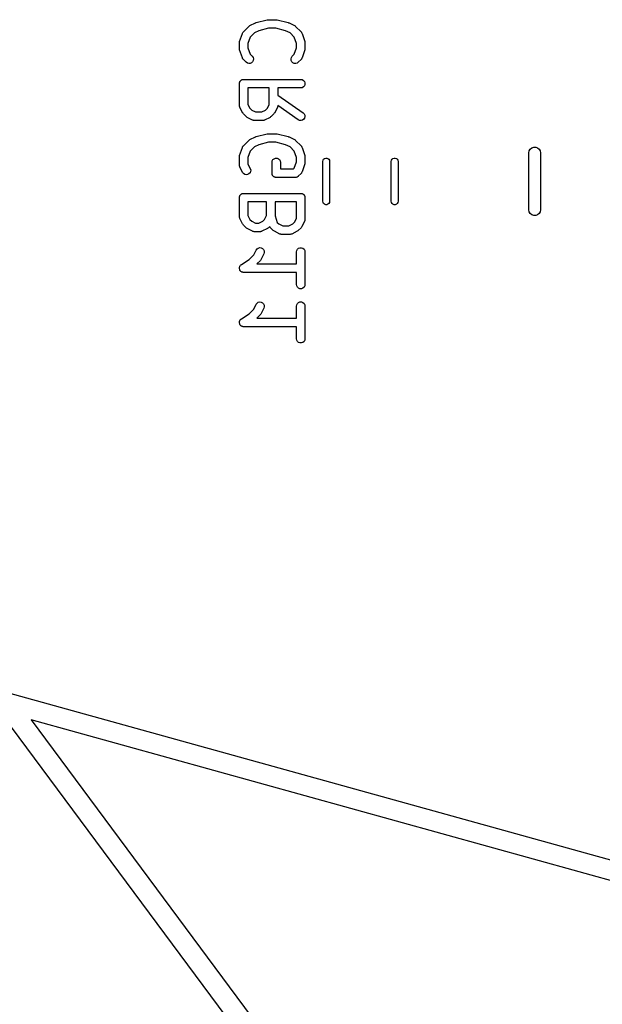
# Model space of a CAD drawing. Extents: x 48 to 353, y -143 to -50.
# Tile 67 of 70: x 308 to 319, y -81 to -64. Entities that reach past the tile are written whole.
import ezdxf

# ---------------------------------------------------------------- set-up
doc = ezdxf.new("R2010")
doc.units = 0
doc.header["$MEASUREMENT"] = 0
doc.layers.add('BLACK', color=7, linetype='CONTINUOUS')

msp = doc.modelspace()

# ---------------------------------------------------------------- linework, layer by layer
at = {"layer": 'Black'}
for p, q in [((312.387, -63.9413), (312.482, -63.8936)), ((312.482, -63.8936), (312.49, -63.8913)), ((312.49, -63.8913), (312.497, -63.888)), ((312.497, -63.888), (312.688, -63.8403)), ((312.688, -63.8403), (312.697, -63.8397)), ((312.697, -63.8397), (312.706, -63.8381)), ((312.706, -63.8381), (312.849, -63.8381)), ((312.849, -63.8381), (312.858, -63.8397)), ((312.858, -63.8397), (312.867, -63.8403)), ((312.867, -63.8403), (313.057, -63.888)), ((313.057, -63.888), (313.065, -63.8913)), ((313.065, -63.8913), (313.073, -63.8936)), ((313.073, -63.8936), (313.168, -63.9413)), ((312.206, -64.2227), (312.254, -64.0799)), ((312.254, -64.0799), (312.256, -64.0761)), ((312.256, -64.0761), (312.257, -64.0719)), ((312.257, -64.0719), (312.262, -64.0647)), ((312.262, -64.0647), (312.266, -64.0569)), ((312.266, -64.0569), (312.269, -64.0541)), ((312.269, -64.0541), (312.272, -64.0505)), ((312.272, -64.0505), (312.367, -63.9553)), ((312.367, -63.9553), (312.377, -63.9484)), ((312.377, -63.9484), (312.387, -63.9413)), ((312.465, -64.07), (312.391, -64.1441)), ((312.542, -64.0315), (312.465, -64.07)), ((312.715, -63.9881), (312.542, -64.0315)), ((312.84, -63.9881), (312.715, -63.9881)), ((313.013, -64.0315), (312.84, -63.9881)), ((313.09, -64.07), (313.013, -64.0315)), ((313.164, -64.1441), (313.09, -64.07)), ((313.168, -63.9413), (313.178, -63.9484)), ((313.178, -63.9484), (313.188, -63.9553)), ((313.188, -63.9553), (313.283, -64.0505)), ((313.283, -64.0505), (313.285, -64.0541)), ((313.285, -64.0541), (313.289, -64.0569)), ((313.289, -64.0569), (313.293, -64.0647)), ((313.293, -64.0647), (313.298, -64.0719)), ((313.298, -64.0719), (313.299, -64.0761)), ((313.299, -64.0761), (313.301, -64.0799)), ((313.301, -64.0799), (313.349, -64.2227)), ((312.202, -64.2464), (312.204, -64.2346)), ((312.202, -64.3417), (312.202, -64.2464)), ((312.204, -64.2346), (312.206, -64.2227)), ((312.391, -64.1441), (312.352, -64.2586)), ((312.352, -64.2586), (312.352, -64.3295)), ((313.202, -64.2586), (313.164, -64.1441)), ((313.202, -64.3295), (313.202, -64.2586)), ((313.349, -64.2227), (313.35, -64.2346)), ((313.35, -64.2346), (313.352, -64.2464)), ((313.352, -64.2464), (313.352, -64.3417)), ((312.204, -64.3535), (312.202, -64.3417)), ((312.206, -64.3654), (312.204, -64.3535)), ((312.254, -64.5082), (312.206, -64.3654)), ((312.352, -64.3295), (312.391, -64.444)), ((313.164, -64.444), (313.202, -64.3295)), ((313.349, -64.3654), (313.301, -64.5082)), ((313.35, -64.3535), (313.349, -64.3654)), ((313.352, -64.3417), (313.35, -64.3535)), ((312.256, -64.512), (312.254, -64.5082)), ((312.257, -64.5162), (312.256, -64.512)), ((312.262, -64.5234), (312.257, -64.5162)), ((312.266, -64.5311), (312.262, -64.5234)), ((312.269, -64.534), (312.266, -64.5311)), ((312.272, -64.5376), (312.269, -64.534)), ((312.32, -64.5852), (312.272, -64.5376)), ((312.341, -64.6001), (312.32, -64.5852)), ((312.366, -64.6069), (312.341, -64.6001)), ((312.392, -64.6046), (312.366, -64.6069)), ((312.391, -64.444), (312.426, -64.4791)), ((312.416, -64.5936), (312.392, -64.6046)), ((312.434, -64.5752), (312.416, -64.5936)), ((312.426, -64.4791), (312.441, -64.5004)), ((312.445, -64.5516), (312.434, -64.5752)), ((312.441, -64.5004), (312.447, -64.5256)), ((312.447, -64.5256), (312.445, -64.5516)), ((313.107, -64.5256), (313.114, -64.5004)), ((313.11, -64.5516), (313.107, -64.5256)), ((313.121, -64.5752), (313.11, -64.5516)), ((313.114, -64.5004), (313.129, -64.4791)), ((313.139, -64.5936), (313.121, -64.5752)), ((313.129, -64.4791), (313.164, -64.444)), ((313.163, -64.6046), (313.139, -64.5936)), ((313.189, -64.6069), (313.163, -64.6046)), ((313.214, -64.6001), (313.189, -64.6069)), ((313.235, -64.5852), (313.214, -64.6001)), ((313.283, -64.5376), (313.235, -64.5852)), ((313.285, -64.534), (313.283, -64.5376)), ((313.289, -64.5311), (313.285, -64.534)), ((313.293, -64.5234), (313.289, -64.5311)), ((313.298, -64.5162), (313.293, -64.5234)), ((313.299, -64.512), (313.298, -64.5162)), ((313.301, -64.5082), (313.299, -64.512)), ((312.202, -64.9607), (312.204, -64.9543)), ((312.202, -65.3417), (312.202, -64.9607)), ((312.204, -64.9477), (312.206, -64.9415)), ((312.204, -64.9543), (312.204, -64.9477)), ((312.206, -64.9415), (312.207, -64.9351)), ((312.207, -64.9351), (312.21, -64.9294)), ((312.21, -64.9294), (312.212, -64.9232)), ((312.212, -64.9232), (312.217, -64.9182)), ((312.217, -64.9182), (312.22, -64.9125)), ((312.22, -64.9125), (312.225, -64.9083)), ((312.225, -64.9083), (312.229, -64.9033)), ((312.229, -64.9033), (312.235, -64.9)), ((312.235, -64.9), (312.24, -64.8958)), ((312.24, -64.8958), (312.246, -64.8935)), ((312.246, -64.8935), (312.252, -64.8902)), ((312.252, -64.8902), (312.258, -64.8891)), ((312.258, -64.8891), (312.264, -64.8869)), ((312.264, -64.8869), (312.271, -64.8869)), ((312.271, -64.8869), (312.277, -64.8857)), ((312.277, -64.8857), (313.277, -64.8857)), ((313.277, -64.8857), (313.303, -64.8902)), ((313.303, -64.8902), (313.326, -64.9033)), ((313.326, -64.9033), (313.342, -64.9232)), ((313.342, -64.9232), (313.351, -64.9477)), ((313.351, -64.9477), (313.351, -64.9737)), ((312.352, -65.0357), (312.352, -65.324)), ((312.726, -65.0357), (312.352, -65.0357)), ((312.726, -65.324), (312.726, -65.0357)), ((313.277, -65.0357), (312.876, -65.0357)), ((312.876, -65.0357), (312.876, -65.1598)), ((313.303, -65.0312), (313.277, -65.0357)), ((313.326, -65.0182), (313.303, -65.0312)), ((313.342, -64.9982), (313.326, -65.0182)), ((313.351, -64.9737), (313.342, -64.9982)), ((312.876, -65.1598), (313.32, -65.4707)), ((312.203, -65.3459), (312.202, -65.3417)), ((312.203, -65.3502), (312.203, -65.3459)), ((312.205, -65.3587), (312.203, -65.3502)), ((312.207, -65.3673), (312.205, -65.3587)), ((312.209, -65.3711), (312.207, -65.3673)), ((312.21, -65.3752), (312.209, -65.3711)), ((312.258, -65.4704), (312.21, -65.3752)), ((312.265, -65.4801), (312.258, -65.4704)), ((312.352, -65.324), (312.387, -65.3925)), ((312.387, -65.3925), (312.417, -65.4229)), ((312.417, -65.4229), (312.486, -65.4571)), ((312.486, -65.4571), (312.593, -65.4571)), ((312.593, -65.4571), (312.662, -65.4229)), ((312.662, -65.4229), (312.692, -65.3925)), ((312.692, -65.3925), (312.726, -65.324)), ((312.821, -65.4704), (312.813, -65.4801)), ((312.868, -65.3752), (312.821, -65.4704)), ((312.87, -65.3711), (312.868, -65.3752)), ((312.872, -65.3673), (312.87, -65.3711)), ((312.873, -65.3587), (312.872, -65.3673)), ((312.876, -65.3502), (312.873, -65.3587)), ((312.876, -65.3427), (312.875, -65.3459)), ((312.875, -65.3459), (312.876, -65.3502)), ((313.234, -65.5936), (312.876, -65.3427)), ((313.32, -65.4707), (313.339, -65.4891)), ((312.272, -65.4899), (312.265, -65.4801)), ((312.32, -65.5376), (312.272, -65.4899)), ((312.329, -65.5444), (312.32, -65.5376)), ((312.339, -65.5516), (312.329, -65.5444)), ((312.434, -65.5992), (312.339, -65.5516)), ((312.438, -65.6005), (312.434, -65.5992)), ((312.442, -65.6026), (312.438, -65.6005)), ((312.451, -65.6041), (312.442, -65.6026)), ((312.459, -65.6067), (312.451, -65.6041)), ((312.464, -65.6064), (312.459, -65.6067)), ((312.468, -65.6071), (312.464, -65.6064)), ((312.611, -65.6071), (312.468, -65.6071)), ((312.615, -65.6064), (312.611, -65.6071)), ((312.619, -65.6067), (312.615, -65.6064)), ((312.628, -65.6041), (312.619, -65.6067)), ((312.636, -65.6026), (312.628, -65.6041)), ((312.64, -65.6005), (312.636, -65.6026)), ((312.644, -65.5992), (312.64, -65.6005)), ((312.739, -65.5516), (312.644, -65.5992)), ((312.749, -65.5444), (312.739, -65.5516)), ((312.759, -65.5376), (312.749, -65.5444)), ((312.807, -65.4899), (312.759, -65.5376)), ((312.813, -65.4801), (312.807, -65.4899)), ((313.258, -65.6046), (313.234, -65.5936)), ((313.284, -65.6069), (313.258, -65.6046)), ((313.309, -65.6001), (313.284, -65.6069)), ((313.33, -65.5852), (313.309, -65.6001)), ((313.345, -65.5638), (313.33, -65.5852)), ((313.339, -65.4891), (313.35, -65.5127)), ((313.352, -65.5387), (313.345, -65.5638)), ((313.35, -65.5127), (313.352, -65.5387)), ((312.272, -66.0505), (312.367, -65.9553)), ((312.367, -65.9553), (312.377, -65.9484)), ((312.377, -65.9484), (312.387, -65.9413)), ((312.387, -65.9413), (312.482, -65.8936)), ((312.482, -65.8936), (312.49, -65.8913)), ((312.49, -65.8913), (312.497, -65.888)), ((312.497, -65.888), (312.688, -65.8403)), ((312.715, -65.9881), (312.542, -66.0315)), ((312.688, -65.8403), (312.697, -65.8397)), ((312.697, -65.8397), (312.706, -65.8381)), ((312.706, -65.8381), (312.849, -65.8381)), ((312.84, -65.9881), (312.715, -65.9881)), ((313.013, -66.0315), (312.84, -65.9881)), ((312.849, -65.8381), (312.858, -65.8397)), ((312.858, -65.8397), (312.867, -65.8403)), ((312.867, -65.8403), (313.057, -65.888)), ((313.057, -65.888), (313.065, -65.8913)), ((313.065, -65.8913), (313.073, -65.8936)), ((313.073, -65.8936), (313.168, -65.9413)), ((313.168, -65.9413), (313.178, -65.9484)), ((313.178, -65.9484), (313.188, -65.9553)), ((313.188, -65.9553), (313.283, -66.0505)), ((312.206, -66.2227), (312.254, -66.0799)), ((312.254, -66.0799), (312.256, -66.0761)), ((312.256, -66.0761), (312.257, -66.0719)), ((312.257, -66.0719), (312.262, -66.0647)), ((312.262, -66.0647), (312.266, -66.0569)), ((312.266, -66.0569), (312.269, -66.0541)), ((312.269, -66.0541), (312.272, -66.0505)), ((312.391, -66.1441), (312.352, -66.2586)), ((312.465, -66.07), (312.391, -66.1441)), ((312.542, -66.0315), (312.465, -66.07)), ((313.09, -66.07), (313.013, -66.0315)), ((313.164, -66.1441), (313.09, -66.07)), ((313.202, -66.2586), (313.164, -66.1441)), ((313.283, -66.0505), (313.285, -66.0541)), ((313.285, -66.0541), (313.289, -66.0569)), ((313.289, -66.0569), (313.293, -66.0647)), ((313.293, -66.0647), (313.298, -66.0719)), ((313.298, -66.0719), (313.299, -66.0761)), ((313.299, -66.0761), (313.301, -66.0799)), ((313.301, -66.0799), (313.349, -66.2227)), ((317.281, -66.175), (317.287, -66.1408)), ((317.287, -66.1408), (317.305, -66.1107)), ((317.305, -66.1107), (317.331, -66.0884)), ((317.331, -66.0884), (317.364, -66.0765)), ((317.364, -66.0765), (317.399, -66.0765)), ((317.399, -66.0765), (317.431, -66.0884)), ((317.431, -66.0884), (317.458, -66.1107)), ((317.458, -66.1107), (317.475, -66.1408)), ((317.475, -66.1408), (317.481, -66.175)), ((312.202, -66.2464), (312.204, -66.2346)), ((312.202, -66.3893), (312.202, -66.2464)), ((312.204, -66.2346), (312.206, -66.2227)), ((312.352, -66.2586), (312.352, -66.3716)), ((312.774, -66.3417), (312.778, -66.316)), ((312.774, -66.5321), (312.774, -66.3417)), ((312.778, -66.316), (312.791, -66.2935)), ((312.791, -66.2935), (312.811, -66.2767)), ((312.811, -66.2767), (312.836, -66.2678)), ((312.836, -66.2678), (312.862, -66.2678)), ((312.862, -66.2678), (312.886, -66.2767)), ((312.886, -66.2767), (312.906, -66.2935)), ((312.906, -66.2935), (312.919, -66.316)), ((312.919, -66.316), (312.924, -66.3417)), ((312.924, -66.3417), (312.924, -66.4571)), ((313.164, -66.444), (313.202, -66.3295)), ((313.202, -66.3295), (313.202, -66.2586)), ((313.349, -66.2227), (313.35, -66.2346)), ((313.35, -66.2346), (313.352, -66.2464)), ((313.352, -66.3417), (313.35, -66.3535)), ((313.352, -66.2464), (313.352, -66.3417)), ((313.665, -66.325), (313.669, -66.3045)), ((313.665, -67.025), (313.665, -66.325)), ((313.669, -66.3045), (313.679, -66.2864)), ((313.679, -66.2864), (313.695, -66.273)), ((313.695, -66.273), (313.715, -66.2659)), ((313.715, -66.2659), (313.735, -66.2659)), ((313.735, -66.2659), (313.755, -66.273)), ((313.755, -66.273), (313.771, -66.2864)), ((313.771, -66.2864), (313.781, -66.3045)), ((313.781, -66.3045), (313.785, -66.325)), ((313.785, -66.325), (313.785, -67.025)), ((314.865, -66.325), (314.869, -66.3045)), ((314.865, -67.025), (314.865, -66.325)), ((314.869, -66.3045), (314.879, -66.2864)), ((314.879, -66.2864), (314.895, -66.273)), ((314.895, -66.273), (314.915, -66.2659)), ((314.915, -66.2659), (314.935, -66.2659)), ((314.935, -66.2659), (314.955, -66.273)), ((314.955, -66.273), (314.971, -66.2864)), ((314.971, -66.2864), (314.981, -66.3045)), ((314.981, -66.3045), (314.985, -66.325)), ((314.985, -66.325), (314.985, -67.025)), ((317.281, -67.175), (317.281, -66.175)), ((317.481, -66.175), (317.481, -67.175)), ((312.203, -66.3935), (312.202, -66.3893)), ((312.203, -66.3979), (312.203, -66.3935)), ((312.205, -66.4063), (312.203, -66.3979)), ((312.207, -66.4149), (312.205, -66.4063)), ((312.209, -66.4187), (312.207, -66.4149)), ((312.21, -66.4228), (312.209, -66.4187)), ((312.258, -66.5181), (312.21, -66.4228)), ((312.352, -66.3716), (312.392, -66.451)), ((312.398, -66.5019), (312.388, -66.5258)), ((312.392, -66.451), (312.4, -66.4759)), ((312.4, -66.4759), (312.398, -66.5019)), ((312.924, -66.4571), (313.151, -66.4571)), ((313.151, -66.4571), (313.164, -66.444)), ((313.299, -66.512), (313.298, -66.5162)), ((313.301, -66.5082), (313.299, -66.512)), ((313.349, -66.3654), (313.301, -66.5082)), ((313.35, -66.3535), (313.349, -66.3654)), ((312.273, -66.539), (312.258, -66.5181)), ((312.295, -66.5533), (312.273, -66.539)), ((312.321, -66.5594), (312.295, -66.5533)), ((312.346, -66.5564), (312.321, -66.5594)), ((312.37, -66.5448), (312.346, -66.5564)), ((312.388, -66.5258), (312.37, -66.5448)), ((312.775, -66.5386), (312.774, -66.5321)), ((312.775, -66.5452), (312.775, -66.5386)), ((312.777, -66.5513), (312.775, -66.5452)), ((312.778, -66.5578), (312.777, -66.5513)), ((312.782, -66.5635), (312.778, -66.5578)), ((312.784, -66.5696), (312.782, -66.5635)), ((312.788, -66.5747), (312.784, -66.5696)), ((312.791, -66.5804), (312.788, -66.5747)), ((312.796, -66.5846), (312.791, -66.5804)), ((312.801, -66.5896), (312.796, -66.5846)), ((312.806, -66.5929), (312.801, -66.5896)), ((312.811, -66.5971), (312.806, -66.5929)), ((312.817, -66.5993), (312.811, -66.5971)), ((312.823, -66.6026), (312.817, -66.5993)), ((312.83, -66.6038), (312.823, -66.6026)), ((312.836, -66.606), (312.83, -66.6038)), ((312.842, -66.606), (312.836, -66.606)), ((312.849, -66.6071), (312.842, -66.606)), ((313.182, -66.6071), (312.849, -66.6071)), ((313.185, -66.6066), (313.182, -66.6071)), ((313.189, -66.6069), (313.185, -66.6066)), ((313.198, -66.6043), (313.189, -66.6069)), ((313.208, -66.6026), (313.198, -66.6043)), ((313.211, -66.601), (313.208, -66.6026)), ((313.214, -66.6001), (313.211, -66.601)), ((313.222, -66.5945), (313.214, -66.6001)), ((313.23, -66.5896), (313.222, -66.5945)), ((313.232, -66.5871), (313.23, -66.5896)), ((313.235, -66.5852), (313.232, -66.5871)), ((313.283, -66.5376), (313.235, -66.5852)), ((313.285, -66.534), (313.283, -66.5376)), ((313.289, -66.5311), (313.285, -66.534)), ((313.293, -66.5234), (313.289, -66.5311)), ((313.298, -66.5162), (313.293, -66.5234)), ((312.202, -66.9607), (312.204, -66.9543)), ((312.202, -67.294), (312.202, -66.9607)), ((312.204, -66.9477), (312.206, -66.9415)), ((312.204, -66.9543), (312.204, -66.9477)), ((312.206, -66.9415), (312.207, -66.9351)), ((312.207, -66.9351), (312.21, -66.9294)), ((312.21, -66.9294), (312.212, -66.9232)), ((312.212, -66.9232), (312.217, -66.9182)), ((312.217, -66.9182), (312.22, -66.9125)), ((312.22, -66.9125), (312.225, -66.9083)), ((312.225, -66.9083), (312.229, -66.9033)), ((312.229, -66.9033), (312.235, -66.9)), ((312.235, -66.9), (312.24, -66.8958)), ((312.24, -66.8958), (312.246, -66.8935)), ((312.246, -66.8935), (312.252, -66.8902)), ((312.252, -66.8902), (312.258, -66.8891)), ((312.258, -66.8891), (312.264, -66.8869)), ((312.264, -66.8869), (312.271, -66.8869)), ((312.271, -66.8869), (312.277, -66.8857)), ((312.277, -66.8857), (313.277, -66.8857)), ((313.277, -66.8857), (313.284, -66.8869)), ((313.284, -66.8869), (313.29, -66.8869)), ((313.29, -66.8869), (313.297, -66.8891)), ((313.297, -66.8891), (313.303, -66.8902)), ((313.303, -66.8902), (313.309, -66.8935)), ((313.309, -66.8935), (313.315, -66.8958)), ((313.315, -66.8958), (313.32, -66.9)), ((313.32, -66.9), (313.326, -66.9033)), ((313.326, -66.9033), (313.33, -66.9083)), ((313.33, -66.9083), (313.335, -66.9125)), ((313.335, -66.9125), (313.338, -66.9182)), ((313.338, -66.9182), (313.342, -66.9232)), ((313.342, -66.9232), (313.345, -66.9294)), ((313.345, -66.9294), (313.348, -66.9351)), ((313.348, -66.9351), (313.349, -66.9415)), ((313.349, -66.9415), (313.351, -66.9477)), ((313.351, -66.9477), (313.351, -66.9543)), ((313.351, -66.9543), (313.352, -66.9607)), ((313.352, -66.9607), (313.352, -67.3417)), ((313.669, -67.0455), (313.665, -67.025)), ((313.785, -67.025), (313.781, -67.0455)), ((314.869, -67.0455), (314.865, -67.025)), ((314.985, -67.025), (314.981, -67.0455)), ((312.352, -67.0357), (312.352, -67.2763)), ((312.679, -67.0357), (312.352, -67.0357)), ((312.679, -67.2763), (312.679, -67.0357)), ((312.829, -67.0357), (312.829, -67.2819)), ((313.202, -67.0357), (312.829, -67.0357)), ((313.202, -67.324), (313.202, -67.0357)), ((313.679, -67.0636), (313.669, -67.0455)), ((313.695, -67.077), (313.679, -67.0636)), ((313.715, -67.0841), (313.695, -67.077)), ((313.735, -67.0841), (313.715, -67.0841)), ((313.755, -67.077), (313.735, -67.0841)), ((313.771, -67.0636), (313.755, -67.077)), ((313.781, -67.0455), (313.771, -67.0636)), ((314.879, -67.0636), (314.869, -67.0455)), ((314.895, -67.077), (314.879, -67.0636)), ((314.915, -67.0841), (314.895, -67.077)), ((314.935, -67.0841), (314.915, -67.0841)), ((314.955, -67.077), (314.935, -67.0841)), ((314.971, -67.0636), (314.955, -67.077)), ((314.981, -67.0455), (314.971, -67.0636)), ((317.287, -67.2092), (317.281, -67.175)), ((317.481, -67.175), (317.475, -67.2092)), ((312.203, -67.2983), (312.202, -67.294)), ((312.203, -67.3026), (312.203, -67.2983)), ((312.205, -67.311), (312.203, -67.3026)), ((312.207, -67.3197), (312.205, -67.311)), ((312.209, -67.3234), (312.207, -67.3197)), ((312.21, -67.3276), (312.209, -67.3234)), ((312.258, -67.4228), (312.21, -67.3276)), ((312.352, -67.2763), (312.387, -67.3449)), ((312.387, -67.3449), (312.417, -67.3753)), ((312.417, -67.3753), (312.486, -67.4095)), ((312.545, -67.4095), (312.614, -67.3753)), ((312.614, -67.3753), (312.644, -67.3449)), ((312.644, -67.3449), (312.679, -67.2763)), ((312.829, -67.2819), (312.867, -67.3964)), ((313.168, -67.3925), (313.202, -67.324)), ((313.344, -67.3752), (313.297, -67.4704)), ((313.346, -67.3711), (313.344, -67.3752)), ((313.348, -67.3673), (313.346, -67.3711)), ((313.349, -67.3587), (313.348, -67.3673)), ((313.352, -67.3502), (313.349, -67.3587)), ((313.352, -67.3417), (313.352, -67.3459)), ((313.352, -67.3459), (313.352, -67.3502)), ((317.305, -67.2393), (317.287, -67.2092)), ((317.331, -67.2616), (317.305, -67.2393)), ((317.364, -67.2735), (317.331, -67.2616)), ((317.399, -67.2735), (317.364, -67.2735)), ((317.431, -67.2616), (317.399, -67.2735)), ((317.458, -67.2393), (317.431, -67.2616)), ((317.475, -67.2092), (317.458, -67.2393)), ((312.265, -67.4325), (312.258, -67.4228)), ((312.272, -67.4423), (312.265, -67.4325)), ((312.32, -67.4899), (312.272, -67.4423)), ((312.329, -67.4968), (312.32, -67.4899)), ((312.339, -67.504), (312.329, -67.4968)), ((312.434, -67.5516), (312.339, -67.504)), ((312.438, -67.5528), (312.434, -67.5516)), ((312.486, -67.4095), (312.545, -67.4095)), ((312.597, -67.5516), (312.592, -67.5528)), ((312.692, -67.504), (312.597, -67.5516)), ((312.702, -67.4968), (312.692, -67.504)), ((312.711, -67.4899), (312.702, -67.4968)), ((312.733, -67.4682), (312.711, -67.4899)), ((312.733, -67.4686), (312.733, -67.4682)), ((312.738, -67.4758), (312.733, -67.4686)), ((312.742, -67.4835), (312.738, -67.4758)), ((312.746, -67.4864), (312.742, -67.4835)), ((312.748, -67.4899), (312.746, -67.4864)), ((312.796, -67.5376), (312.748, -67.4899)), ((312.806, -67.5444), (312.796, -67.5376)), ((312.815, -67.5516), (312.806, -67.5444)), ((312.911, -67.5992), (312.815, -67.5516)), ((312.867, -67.3964), (312.893, -67.4229)), ((312.893, -67.4229), (312.962, -67.4571)), ((312.962, -67.4571), (313.069, -67.4571)), ((313.069, -67.4571), (313.138, -67.4229)), ((313.216, -67.5516), (313.12, -67.5992)), ((313.138, -67.4229), (313.168, -67.3925)), ((313.225, -67.5444), (313.216, -67.5516)), ((313.235, -67.5376), (313.225, -67.5444)), ((313.283, -67.4899), (313.235, -67.5376)), ((313.29, -67.4801), (313.283, -67.4899)), ((313.297, -67.4704), (313.29, -67.4801)), ((312.442, -67.555), (312.438, -67.5528)), ((312.451, -67.5565), (312.442, -67.555)), ((312.459, -67.559), (312.451, -67.5565)), ((312.464, -67.5588), (312.459, -67.559)), ((312.468, -67.5595), (312.464, -67.5588)), ((312.563, -67.5595), (312.468, -67.5595)), ((312.567, -67.5588), (312.563, -67.5595)), ((312.572, -67.559), (312.567, -67.5588)), ((312.58, -67.5565), (312.572, -67.559)), ((312.589, -67.555), (312.58, -67.5565)), ((312.592, -67.5528), (312.589, -67.555)), ((312.915, -67.6005), (312.911, -67.5992)), ((312.918, -67.6026), (312.915, -67.6005)), ((312.927, -67.6041), (312.918, -67.6026)), ((312.935, -67.6067), (312.927, -67.6041)), ((312.94, -67.6064), (312.935, -67.6067)), ((312.944, -67.6071), (312.94, -67.6064)), ((313.087, -67.6071), (312.944, -67.6071)), ((313.091, -67.6064), (313.087, -67.6071)), ((313.095, -67.6067), (313.091, -67.6064)), ((313.104, -67.6041), (313.095, -67.6067)), ((313.113, -67.6026), (313.104, -67.6041)), ((313.116, -67.6005), (313.113, -67.6026)), ((313.12, -67.5992), (313.116, -67.6005)), ((312.454, -67.9639), (312.496, -67.8796)), ((312.496, -67.8796), (312.512, -67.8586)), ((312.512, -67.8586), (312.533, -67.8443)), ((312.533, -67.8443), (312.559, -67.8382)), ((312.559, -67.8382), (312.584, -67.8412)), ((312.584, -67.8412), (312.608, -67.8529)), ((312.608, -67.8529), (312.626, -67.8718)), ((312.626, -67.8718), (312.636, -67.8957)), ((312.636, -67.8957), (312.638, -67.9217)), ((313.202, -67.9131), (313.207, -67.8874)), ((313.207, -67.8874), (313.22, -67.8649)), ((313.22, -67.8649), (313.24, -67.8481)), ((313.24, -67.8481), (313.264, -67.8392)), ((313.264, -67.8392), (313.29, -67.8392)), ((313.29, -67.8392), (313.315, -67.8481)), ((313.315, -67.8481), (313.335, -67.8649)), ((313.335, -67.8649), (313.348, -67.8874)), ((313.348, -67.8874), (313.352, -67.9131)), ((312.236, -68.1364), (312.372, -68.0453)), ((312.372, -68.0453), (312.454, -67.9639)), ((312.569, -68.0614), (312.506, -68.1238)), ((312.575, -68.0515), (312.569, -68.0614)), ((312.583, -68.0419), (312.575, -68.0515)), ((312.63, -67.9466), (312.583, -68.0419)), ((312.638, -67.9217), (312.63, -67.9466)), ((313.202, -68.1238), (313.202, -67.9131)), ((313.352, -67.9131), (313.352, -68.4845)), ((312.203, -68.2036), (312.204, -68.1947)), ((312.204, -68.2077), (312.203, -68.2036)), ((312.204, -68.1858), (312.205, -68.1819)), ((312.204, -68.1947), (312.204, -68.1858)), ((312.204, -68.2118), (312.204, -68.2077)), ((312.207, -68.2202), (312.204, -68.2118)), ((312.205, -68.1777), (312.209, -68.1697)), ((312.205, -68.1819), (312.205, -68.1777)), ((312.209, -68.2289), (312.207, -68.2202)), ((312.209, -68.1697), (312.212, -68.1613)), ((312.211, -68.2324), (312.209, -68.2289)), ((312.212, -68.2363), (312.211, -68.2324)), ((312.212, -68.1613), (312.215, -68.1581)), ((312.218, -68.2432), (312.212, -68.2363)), ((312.215, -68.1581), (312.217, -68.1544)), ((312.217, -68.1544), (312.223, -68.1482)), ((312.223, -68.2506), (312.218, -68.2432)), ((312.223, -68.1482), (312.229, -68.1414)), ((312.229, -68.1414), (312.233, -68.1393)), ((312.233, -68.1393), (312.236, -68.1364)), ((312.506, -68.1238), (313.202, -68.1238)), ((312.227, -68.2531), (312.223, -68.2506)), ((312.229, -68.2563), (312.227, -68.2531)), ((312.237, -68.2607), (312.229, -68.2563)), ((312.244, -68.266), (312.237, -68.2607)), ((312.248, -68.2672), (312.244, -68.266)), ((312.252, -68.2693), (312.248, -68.2672)), ((312.261, -68.2708), (312.252, -68.2693)), ((312.269, -68.2734), (312.261, -68.2708)), ((312.273, -68.2731), (312.269, -68.2734)), ((312.277, -68.2738), (312.273, -68.2731)), ((313.202, -68.2738), (312.277, -68.2738)), ((313.202, -68.4845), (313.202, -68.2738)), ((313.207, -68.5102), (313.202, -68.4845)), ((313.22, -68.5327), (313.207, -68.5102)), ((313.24, -68.5495), (313.22, -68.5327)), ((313.264, -68.5584), (313.24, -68.5495)), ((313.29, -68.5584), (313.264, -68.5584)), ((313.315, -68.5495), (313.29, -68.5584)), ((313.335, -68.5327), (313.315, -68.5495)), ((313.348, -68.5102), (313.335, -68.5327)), ((313.352, -68.4845), (313.348, -68.5102)), ((312.372, -68.9977), (312.454, -68.9163)), ((312.454, -68.9163), (312.496, -68.8319)), ((312.496, -68.8319), (312.512, -68.811)), ((312.512, -68.811), (312.533, -68.7967)), ((312.533, -68.7967), (312.559, -68.7906)), ((312.559, -68.7906), (312.584, -68.7936)), ((312.63, -68.899), (312.583, -68.9943)), ((312.584, -68.7936), (312.608, -68.8052)), ((312.608, -68.8052), (312.626, -68.8242)), ((312.626, -68.8242), (312.636, -68.8481)), ((312.638, -68.8741), (312.63, -68.899)), ((312.636, -68.8481), (312.638, -68.8741)), ((313.202, -68.8655), (313.207, -68.8398)), ((313.202, -69.0762), (313.202, -68.8655)), ((313.207, -68.8398), (313.22, -68.8173)), ((313.22, -68.8173), (313.24, -68.8005)), ((313.24, -68.8005), (313.264, -68.7916)), ((313.264, -68.7916), (313.29, -68.7916)), ((313.29, -68.7916), (313.315, -68.8005)), ((313.315, -68.8005), (313.335, -68.8173)), ((313.335, -68.8173), (313.348, -68.8398)), ((313.348, -68.8398), (313.352, -68.8655)), ((313.352, -68.8655), (313.352, -69.4369)), ((312.215, -69.1105), (312.217, -69.1068)), ((312.217, -69.1068), (312.223, -69.1006)), ((312.223, -69.1006), (312.229, -69.0937)), ((312.229, -69.0937), (312.233, -69.0917)), ((312.233, -69.0917), (312.236, -69.0888)), ((312.236, -69.0888), (312.372, -68.9977)), ((312.569, -69.0137), (312.506, -69.0762)), ((312.506, -69.0762), (313.202, -69.0762)), ((312.575, -69.0039), (312.569, -69.0137)), ((312.583, -68.9943), (312.575, -69.0039)), ((312.203, -69.156), (312.204, -69.1471)), ((312.204, -69.1601), (312.203, -69.156)), ((312.204, -69.1382), (312.205, -69.1343)), ((312.204, -69.1471), (312.204, -69.1382)), ((312.204, -69.1642), (312.204, -69.1601)), ((312.207, -69.1726), (312.204, -69.1642)), ((312.205, -69.1301), (312.209, -69.1221)), ((312.205, -69.1343), (312.205, -69.1301)), ((312.209, -69.1813), (312.207, -69.1726)), ((312.209, -69.1221), (312.212, -69.1137)), ((312.211, -69.1848), (312.209, -69.1813)), ((312.212, -69.1887), (312.211, -69.1848)), ((312.212, -69.1137), (312.215, -69.1105)), ((312.218, -69.1955), (312.212, -69.1887)), ((312.223, -69.203), (312.218, -69.1955)), ((312.227, -69.2055), (312.223, -69.203)), ((312.229, -69.2086), (312.227, -69.2055)), ((312.237, -69.2131), (312.229, -69.2086)), ((312.244, -69.2184), (312.237, -69.2131)), ((312.248, -69.2196), (312.244, -69.2184)), ((312.252, -69.2217), (312.248, -69.2196)), ((312.261, -69.2232), (312.252, -69.2217)), ((312.269, -69.2257), (312.261, -69.2232)), ((312.273, -69.2255), (312.269, -69.2257)), ((312.277, -69.2262), (312.273, -69.2255)), ((313.202, -69.2262), (312.277, -69.2262)), ((313.202, -69.4369), (313.202, -69.2262)), ((313.207, -69.4626), (313.202, -69.4369)), ((313.352, -69.4369), (313.348, -69.4626)), ((313.22, -69.4851), (313.207, -69.4626)), ((313.24, -69.5019), (313.22, -69.4851)), ((313.264, -69.5108), (313.24, -69.5019)), ((313.29, -69.5108), (313.264, -69.5108)), ((313.315, -69.5019), (313.29, -69.5108)), ((313.335, -69.4851), (313.315, -69.5019)), ((313.348, -69.4626), (313.335, -69.4851)), ((308.149, -75.6504), (352.472, -87.9376)), ((329.023, -104.3), (308.069, -76.0684)), ((352.378, -88.2749), (308.546, -76.1237)), ((308.546, -76.1237), (329.394, -104.212))]:
    msp.add_line(p, q, dxfattribs=at)

doc.saveas('drawing.dxf')
